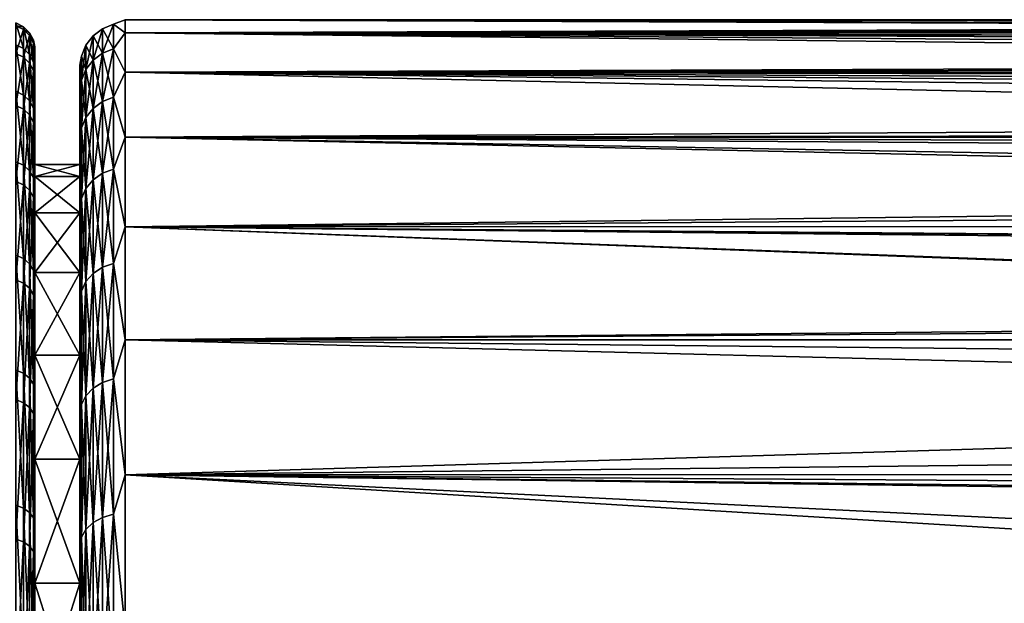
# Model space of a CAD drawing. Header units: metres. Extents: x -139 to 106, y -189 to 40.
# Tile 44 of 256: x -118.17 to -107.29, y 13.55 to 20. Entities that reach past the tile are written whole.
import ezdxf

# ---------------------------------------------------------------- set-up
doc = ezdxf.new("R2010")
doc.units = ezdxf.units.M
doc.layers.add('solid_153_ABGANG1_SW0003', color=7, linetype='CONTINUOUS')

msp = doc.modelspace()

# ---------------------------------------------------------------- linework, layer by layer
at = {"layer": 'solid_153_ABGANG1_SW0003'}
for points in [[(-118.123573, 19.680195, 72.83699), (-118.207222, 19.722202, 72.830109), (-118.207207, 19.965067, 75.161636)], [(-118.123558, 19.922543, 75.163551), (-118.207207, 19.965067, 75.161636), (-118.207191, 19.93326, 77.505554)], [(-118.123558, 19.922543, 75.163551), (-118.123573, 19.680195, 72.83699), (-118.207207, 19.965067, 75.161636)], [(-118.12355, 19.890802, 77.502487), (-118.207191, 19.93326, 77.505554), (-118.207184, 19.627216, 79.829636)], [(-118.12355, 19.890802, 77.502487), (-118.123558, 19.922543, 75.163551), (-118.207191, 19.93326, 77.505554)], [(-118.057175, 19.614738, 72.847725), (-118.123573, 19.680195, 72.83699), (-118.123558, 19.922543, 75.163551)], [(-118.057159, 19.856281, 75.166542), (-118.123558, 19.922543, 75.163551), (-118.12355, 19.890802, 77.502487)], [(-118.057159, 19.856281, 75.166542), (-118.057175, 19.614738, 72.847725), (-118.123558, 19.922543, 75.163551)], [(-117.249634, 19.630373, 79.524132), (-117.128876, 19.679504, 79.532791), (-117.128876, 19.949284, 77.224678)], [(-117.249634, 19.899479, 77.221779), (-117.128876, 19.949284, 77.224678), (-117.128876, 19.949284, 74.900856)], [(-117.249634, 19.899479, 77.221779), (-117.249634, 19.630373, 79.524132), (-117.128876, 19.949284, 77.224678)], [(-117.249634, 19.899479, 74.903755), (-117.128876, 19.949284, 74.900856), (-117.128876, 19.679504, 72.592735)], [(-117.249634, 19.899479, 74.903755), (-117.249634, 19.899479, 77.221779), (-117.128876, 19.949284, 74.900856)], [(-117.128876, 19.949284, 77.224678), (-116.999969, 19.854172, 78.473495), (-116.999969, 19.999994, 76.062767)], [(-117.128876, 19.949284, 74.900856), (-116.999969, 19.999994, 76.062767), (-116.999969, 19.854172, 73.652031)], [(-117.128876, 19.949284, 74.900856), (-117.128876, 19.949284, 77.224678), (-116.999969, 19.999994, 76.062767)], [(-117.128876, 19.949284, 77.224678), (-117.128876, 19.679504, 79.532791), (-116.999969, 19.854172, 78.473495)], [(-117.128876, 19.679504, 72.592735), (-117.128876, 19.949284, 74.900856), (-116.999969, 19.854172, 73.652031)], [(-116.999969, 19.854172, 78.473495), (-47.66711, 19.999994, 76.062981), (-62.083179, 19.999994, 76.062943)], [(-47.66711, 19.964281, 77.257454), (-47.66711, 19.999994, 76.062981), (-116.999969, 19.854172, 78.473495)], [(-116.999969, 19.854172, 78.473495), (-62.083179, 19.999994, 76.062943), (-76.500114, 19.999994, 76.063034)], [(-116.999969, 19.999994, 76.062767), (-76.500114, 19.999994, 76.063034), (-78.09391, 19.988132, 75.374069)], [(-116.999969, 19.999994, 76.062767), (-116.999969, 19.854172, 78.473495), (-76.500114, 19.999994, 76.063034)], [(-116.999969, 19.999994, 76.062767), (-78.09391, 19.988132, 75.374069), (-79.270912, 19.961172, 74.81723)], [(-116.999969, 19.999994, 76.062767), (-79.270912, 19.961172, 74.81723), (-79.493187, 19.95392, 74.706001)], [(-116.999969, 19.999994, 76.062767), (-79.493187, 19.95392, 74.706001), (-80.940079, 19.885185, 73.922867)], [(-116.999969, 19.999994, 76.062767), (-80.940079, 19.885185, 73.922867), (-81.287941, 19.861908, 73.716621)], [(-116.999969, 19.854172, 73.652031), (-116.999969, 19.999994, 76.062767), (-81.287941, 19.861908, 73.716621)], [(-47.66711, 19.856104, 78.457535), (-47.66711, 19.964281, 77.257454), (-116.999969, 19.854172, 78.473495)], [(-118.123535, 19.585411, 79.821609), (-118.12355, 19.890802, 77.502487), (-118.207184, 19.627216, 79.829636)], [(-118.057152, 19.824646, 77.497696), (-118.12355, 19.890802, 77.502487), (-118.123535, 19.585411, 79.821609)], [(-118.057152, 19.824646, 77.497696), (-118.057159, 19.856281, 75.166542), (-118.12355, 19.890802, 77.502487)], [(-118.057137, 19.520269, 79.809105), (-118.057152, 19.824646, 77.497696), (-118.123535, 19.585411, 79.821609)], [(-118.014526, 19.532238, 72.861244), (-118.057175, 19.614738, 72.847725), (-118.057159, 19.856281, 75.166542)], [(-118.014511, 19.772764, 75.170311), (-118.057159, 19.856281, 75.166542), (-118.057152, 19.824646, 77.497696)], [(-118.014511, 19.772764, 75.170311), (-118.014526, 19.532238, 72.861244), (-118.057159, 19.856281, 75.166542)], [(-118.014496, 19.741262, 77.491661), (-118.057152, 19.824646, 77.497696), (-118.057137, 19.520269, 79.809105)], [(-118.014496, 19.741262, 77.491661), (-118.014511, 19.772764, 75.170311), (-118.057152, 19.824646, 77.497696)], [(-117.432922, 19.45006, 79.49234), (-117.35334, 19.552111, 79.51033), (-117.35334, 19.820143, 77.217155)], [(-117.432922, 19.716694, 77.211136), (-117.35334, 19.820143, 77.217155), (-117.35334, 19.820143, 74.908371)], [(-117.432922, 19.716694, 77.211136), (-117.432922, 19.45006, 79.49234), (-117.35334, 19.820143, 77.217155)], [(-117.432922, 19.716694, 74.914398), (-117.35334, 19.820143, 74.908371), (-117.35334, 19.552111, 72.615204)], [(-117.432922, 19.716694, 74.914398), (-117.432922, 19.716694, 77.211136), (-117.35334, 19.820143, 74.908371)], [(-117.35334, 19.552111, 79.51033), (-117.249634, 19.630373, 79.524132), (-117.249634, 19.899479, 77.221779)], [(-117.35334, 19.820143, 77.217155), (-117.249634, 19.899479, 77.221779), (-117.249634, 19.899479, 74.903755)], [(-117.35334, 19.820143, 77.217155), (-117.35334, 19.552111, 79.51033), (-117.249634, 19.899479, 77.221779)], [(-117.35334, 19.820143, 74.908371), (-117.249634, 19.899479, 74.903755), (-117.249634, 19.630373, 72.601402)], [(-117.35334, 19.820143, 74.908371), (-117.35334, 19.820143, 77.217155), (-117.249634, 19.899479, 74.903755)], [(-117.35334, 19.552111, 72.615204), (-117.35334, 19.820143, 74.908371), (-117.249634, 19.630373, 72.601402)], [(-117.249634, 19.630373, 72.601402), (-117.249634, 19.899479, 74.903755), (-117.128876, 19.679504, 72.592735)], [(-117.128876, 19.679504, 79.532791), (-116.999969, 19.418831, 80.849075), (-116.999969, 19.854172, 78.473495)], [(-117.128876, 19.679504, 72.592735), (-116.999969, 19.854172, 73.652031), (-116.999969, 19.418831, 71.276451)], [(-116.999969, 19.854172, 73.652031), (-81.287941, 19.861908, 73.716621), (-82.304886, 19.773722, 73.06282)], [(-47.66711, 19.674835, 79.65451), (-47.66711, 19.856104, 78.457535), (-116.999969, 19.854172, 78.473495)], [(-116.999969, 19.854172, 73.652031), (-82.304886, 19.773722, 73.06282), (-82.88195, 19.70742, 72.654343)], [(-116.999969, 19.854172, 73.652031), (-82.88195, 19.70742, 72.654343), (-83.592972, 19.605242, 72.108742)], [(-116.999969, 19.854172, 73.652031), (-83.592972, 19.605242, 72.108742), (-84.254639, 19.485229, 71.554375)], [(-116.999969, 19.418831, 71.276451), (-116.999969, 19.854172, 73.652031), (-84.254639, 19.485229, 71.554375)], [(-47.66711, 19.674835, 79.65451), (-116.999969, 19.854172, 78.473495), (-116.999969, 19.418831, 80.849075)], [(-118.123596, 19.167093, 70.554817), (-118.207237, 19.208004, 70.54306), (-118.207222, 19.722202, 72.830109)], [(-118.123573, 19.680195, 72.83699), (-118.123596, 19.167093, 70.554817), (-118.207222, 19.722202, 72.830109)], [(-118.014488, 19.438166, 79.79335), (-118.014496, 19.741262, 77.491661), (-118.057137, 19.520269, 79.809105)], [(-118.014511, 19.772764, 75.170311), (-117.999969, 19.548664, 73.621017), (-118.014526, 19.532238, 72.861244)], [(-118.014511, 19.772764, 75.170311), (-117.999969, 19.700451, 75.990219), (-117.999969, 19.548664, 73.621017)], [(-118.014496, 19.741262, 77.491661), (-117.999969, 19.700451, 75.990219), (-118.014511, 19.772764, 75.170311)], [(-118.014496, 19.741262, 77.491661), (-117.999969, 19.566145, 78.360466), (-117.999969, 19.700451, 75.990219)], [(-118.014488, 19.438166, 79.79335), (-117.999969, 19.566145, 78.360466), (-118.014496, 19.741262, 77.491661)], [(-117.999969, 19.548664, 73.621017), (-117.999969, 19.700451, 75.990219), (-117.999969, 19.566145, 78.360466)], [(-117.482933, 19.33119, 79.471375), (-117.432922, 19.45006, 79.49234), (-117.432922, 19.716694, 77.211136)], [(-117.482933, 19.596193, 77.204117), (-117.432922, 19.716694, 77.211136), (-117.432922, 19.716694, 74.914398)], [(-117.482933, 19.596193, 77.204117), (-117.482933, 19.33119, 79.471375), (-117.432922, 19.716694, 77.211136)], [(-117.482933, 19.596193, 74.921417), (-117.432922, 19.716694, 74.914398), (-117.432922, 19.45006, 72.633194)], [(-117.482933, 19.596193, 74.921417), (-117.482933, 19.596193, 77.204117), (-117.432922, 19.716694, 74.914398)], [(-117.432922, 19.45006, 72.633194), (-117.432922, 19.716694, 74.914398), (-117.35334, 19.552111, 72.615204)], [(-118.123535, 19.585411, 79.821609), (-118.207184, 19.627216, 79.829636), (-118.207176, 19.051146, 82.101883)], [(-118.123528, 19.010569, 82.08902), (-118.123535, 19.585411, 79.821609), (-118.207176, 19.051146, 82.101883)], [(-118.057198, 19.103342, 70.573135), (-118.123596, 19.167093, 70.554817), (-118.123573, 19.680195, 72.83699)], [(-118.057175, 19.614738, 72.847725), (-118.057198, 19.103342, 70.573135), (-118.123573, 19.680195, 72.83699)], [(-118.057137, 19.520269, 79.809105), (-118.123535, 19.585411, 79.821609), (-118.123528, 19.010569, 82.08902)], [(-118.014542, 19.022993, 70.59623), (-118.057198, 19.103342, 70.573135), (-118.057175, 19.614738, 72.847725)], [(-118.014526, 19.532238, 72.861244), (-118.014542, 19.022993, 70.59623), (-118.057175, 19.614738, 72.847725)], [(-117.482933, 19.596193, 74.921417), (-117.499969, 19.398386, 74.074715), (-117.499969, 19.497049, 76.401527)], [(-117.482933, 19.33119, 72.65416), (-117.499969, 19.398386, 74.074715), (-117.482933, 19.596193, 74.921417)], [(-117.482933, 19.596193, 77.204117), (-117.499969, 19.497049, 76.401527), (-117.499969, 19.317617, 78.72348)], [(-117.482933, 19.596193, 74.921417), (-117.499969, 19.497049, 76.401527), (-117.482933, 19.596193, 77.204117)], [(-117.482933, 19.596193, 77.204117), (-117.499969, 19.317617, 78.72348), (-117.482933, 19.33119, 79.471375)], [(-117.482933, 19.33119, 72.65416), (-117.482933, 19.596193, 74.921417), (-117.432922, 19.45006, 72.633194)], [(-117.35334, 19.019669, 81.756882), (-117.249634, 19.0958, 81.779671), (-117.249634, 19.630373, 79.524132)], [(-117.35334, 19.552111, 79.51033), (-117.35334, 19.019669, 81.756882), (-117.249634, 19.630373, 79.524132)], [(-117.35334, 19.552111, 72.615204), (-117.249634, 19.630373, 72.601402), (-117.249634, 19.0958, 70.345856)], [(-117.249634, 19.0958, 81.779671), (-117.128876, 19.143593, 81.793983), (-117.128876, 19.679504, 79.532791)], [(-117.249634, 19.630373, 79.524132), (-117.249634, 19.0958, 81.779671), (-117.128876, 19.679504, 79.532791)], [(-117.249634, 19.630373, 72.601402), (-117.128876, 19.679504, 72.592735), (-117.128876, 19.143593, 70.331551)], [(-117.249634, 19.0958, 70.345856), (-117.249634, 19.630373, 72.601402), (-117.128876, 19.143593, 70.331551)], [(-117.128876, 19.679504, 79.532791), (-117.128876, 19.143593, 81.793983), (-116.999969, 19.418831, 80.849075)], [(-117.128876, 19.143593, 70.331551), (-117.128876, 19.679504, 72.592735), (-116.999969, 19.418831, 71.276451)], [(-47.66711, 19.42107, 80.839981), (-47.66711, 19.674835, 79.65451), (-116.999969, 19.418831, 80.849075)], [(-118.057129, 18.947338, 82.068977), (-118.057137, 19.520269, 79.809105), (-118.123528, 19.010569, 82.08902)], [(-118.014488, 19.438166, 79.79335), (-118.057137, 19.520269, 79.809105), (-118.057129, 18.947338, 82.068977)], [(-118.014526, 19.532238, 72.861244), (-117.999969, 19.112984, 71.287247), (-118.014542, 19.022993, 70.59623)], [(-118.014526, 19.532238, 72.861244), (-117.999969, 19.548664, 73.621017), (-117.999969, 19.112984, 71.287247)], [(-118.014488, 19.438166, 79.79335), (-117.999969, 19.147697, 80.697372), (-117.999969, 19.566145, 78.360466)], [(-117.999969, 19.548664, 73.621017), (-117.999969, 19.566145, 78.360466), (-117.999969, 19.147697, 80.697372)], [(-117.999969, 19.112984, 71.287247), (-117.999969, 19.548664, 73.621017), (-117.999969, 19.147697, 80.697372)], [(-117.499969, 19.317617, 78.72348), (-117.499969, 19.497049, 76.401527), (-117.499969, 19.398386, 74.074715)], [(-117.432922, 18.920397, 81.727158), (-117.35334, 19.019669, 81.756882), (-117.35334, 19.552111, 79.51033)], [(-117.432922, 19.45006, 79.49234), (-117.432922, 18.920397, 81.727158), (-117.35334, 19.552111, 79.51033)], [(-117.432922, 19.45006, 72.633194), (-117.35334, 19.552111, 72.615204), (-117.35334, 19.019669, 70.368652)], [(-117.35334, 19.019669, 70.368652), (-117.35334, 19.552111, 72.615204), (-117.249634, 19.0958, 70.345856)], [(-116.999969, 19.418831, 71.276451), (-84.254639, 19.485229, 71.554375), (-84.801949, 19.363527, 71.057411)], [(-118.014481, 18.867645, 82.043716), (-118.014488, 19.438166, 79.79335), (-118.057129, 18.947338, 82.068977)], [(-118.014481, 18.867645, 82.043716), (-117.999969, 19.147697, 80.697372), (-118.014488, 19.438166, 79.79335)], [(-117.499969, 19.317617, 78.72348), (-117.499969, 19.398386, 74.074715), (-117.499969, 19.023012, 71.776184)], [(-117.482933, 19.33119, 72.65416), (-117.499969, 19.023012, 71.776184), (-117.499969, 19.398386, 74.074715)], [(-117.482933, 18.804764, 81.692543), (-117.432922, 18.920397, 81.727158), (-117.432922, 19.45006, 79.49234)], [(-117.482933, 19.33119, 79.471375), (-117.482933, 18.804764, 81.692543), (-117.432922, 19.45006, 79.49234)], [(-117.482933, 19.33119, 72.65416), (-117.432922, 19.45006, 72.633194), (-117.432922, 18.920397, 70.398369)], [(-117.432922, 18.920397, 70.398369), (-117.432922, 19.45006, 72.633194), (-117.35334, 19.019669, 70.368652)], [(-117.128876, 19.143593, 81.793983), (-116.999969, 18.700319, 83.154861), (-116.999969, 19.418831, 80.849075)], [(-117.128876, 19.143593, 70.331551), (-116.999969, 19.418831, 71.276451), (-116.999969, 18.700319, 68.970673)], [(-47.66711, 19.096302, 82.006752), (-47.66711, 19.42107, 80.839981), (-116.999969, 19.418831, 80.849075)], [(-116.999969, 19.418831, 71.276451), (-84.801949, 19.363527, 71.057411), (-85.493858, 19.17415, 70.374908)], [(-116.999969, 19.418831, 71.276451), (-85.493858, 19.17415, 70.374908), (-85.92231, 19.033472, 69.920563)], [(-116.999969, 19.418831, 71.276451), (-85.92231, 19.033472, 69.920563), (-86.663452, 18.739361, 69.074478)], [(-116.999969, 18.700319, 68.970673), (-116.999969, 19.418831, 71.276451), (-86.663452, 18.739361, 69.074478)], [(-47.66711, 19.096302, 82.006752), (-116.999969, 19.418831, 80.849075), (-116.999969, 18.700319, 83.154861)], [(-117.482933, 18.804764, 70.432991), (-117.499969, 19.023012, 71.776184), (-117.482933, 19.33119, 72.65416)], [(-117.482933, 19.33119, 79.471375), (-117.499969, 19.317617, 78.72348), (-117.499969, 18.862631, 81.007553)], [(-117.482933, 19.33119, 79.471375), (-117.499969, 18.862631, 81.007553), (-117.482933, 18.804764, 81.692543)], [(-117.499969, 18.862631, 81.007553), (-117.499969, 19.317617, 78.72348), (-117.499969, 19.023012, 71.776184)], [(-117.482933, 18.804764, 70.432991), (-117.482933, 19.33119, 72.65416), (-117.432922, 18.920397, 70.398369)], [(-118.123619, 18.390295, 68.348419), (-118.20726, 18.429548, 68.331955), (-118.207237, 19.208004, 70.54306)], [(-118.123596, 19.167093, 70.554817), (-118.123619, 18.390295, 68.348419), (-118.207237, 19.208004, 70.54306)], [(-118.05722, 18.329128, 68.374077), (-118.123619, 18.390295, 68.348419), (-118.123596, 19.167093, 70.554817)], [(-118.057198, 19.103342, 70.573135), (-118.05722, 18.329128, 68.374077), (-118.123596, 19.167093, 70.554817)], [(-118.123528, 19.010569, 82.08902), (-118.207176, 19.051146, 82.101883), (-118.207176, 18.212976, 84.291054)], [(-118.014565, 18.252035, 68.406418), (-118.05722, 18.329128, 68.374077), (-118.057198, 19.103342, 70.573135)], [(-118.014542, 19.022993, 70.59623), (-118.014565, 18.252035, 68.406418), (-118.057198, 19.103342, 70.573135)], [(-118.014542, 19.022993, 70.59623), (-117.999969, 19.112984, 71.287247), (-117.999969, 18.399725, 69.022804)], [(-118.014481, 18.867645, 82.043716), (-117.999969, 18.451168, 82.967003), (-117.999969, 19.147697, 80.697372)], [(-117.999969, 19.112984, 71.287247), (-117.999969, 19.147697, 80.697372), (-117.999969, 18.451168, 82.967003)], [(-117.999969, 19.112984, 71.287247), (-117.999969, 18.451168, 82.967003), (-117.999969, 18.4, 76.062767)], [(-117.999969, 18.399725, 69.022804), (-117.999969, 19.112984, 71.287247), (-117.999969, 18.4, 76.062767)], [(-117.35334, 18.230017, 83.92643), (-117.249634, 18.302988, 83.957901), (-117.249634, 19.0958, 81.779671)], [(-117.35334, 19.019669, 81.756882), (-117.35334, 18.230017, 83.92643), (-117.249634, 19.0958, 81.779671)], [(-117.35334, 19.019669, 70.368652), (-117.249634, 19.0958, 70.345856), (-117.249634, 18.302988, 68.167625)], [(-117.249634, 18.302988, 83.957901), (-117.128876, 18.348797, 83.977661), (-117.128876, 19.143593, 81.793983)], [(-117.249634, 19.0958, 81.779671), (-117.249634, 18.302988, 83.957901), (-117.128876, 19.143593, 81.793983)], [(-117.249634, 19.0958, 70.345856), (-117.128876, 19.143593, 70.331551), (-117.128876, 18.348797, 68.147865)], [(-117.249634, 18.302988, 68.167625), (-117.249634, 19.0958, 70.345856), (-117.128876, 18.348797, 68.147865)], [(-117.128876, 19.143593, 81.793983), (-117.128876, 18.348797, 83.977661), (-116.999969, 18.700319, 83.154861)], [(-117.128876, 18.348797, 68.147865), (-117.128876, 19.143593, 70.331551), (-116.999969, 18.700319, 68.970673)], [(-47.66711, 18.702213, 83.149872), (-47.66711, 19.096302, 82.006752), (-116.999969, 18.700319, 83.154861)], [(-118.123528, 18.174185, 84.273529), (-118.123528, 19.010569, 82.08902), (-118.207176, 18.212976, 84.291054)], [(-118.057129, 18.947338, 82.068977), (-118.123528, 19.010569, 82.08902), (-118.123528, 18.174185, 84.273529)], [(-118.057129, 18.113737, 84.246223), (-118.057129, 18.947338, 82.068977), (-118.123528, 18.174185, 84.273529)], [(-118.014481, 18.867645, 82.043716), (-118.057129, 18.947338, 82.068977), (-118.057129, 18.113737, 84.246223)], [(-118.014542, 19.022993, 70.59623), (-117.999969, 18.399725, 69.022804), (-118.014565, 18.252035, 68.406418)], [(-117.499969, 18.862631, 81.007553), (-117.499969, 19.023012, 71.776184), (-117.499969, 18.376249, 69.538719)], [(-117.482933, 18.804764, 70.432991), (-117.499969, 18.376249, 69.538719), (-117.499969, 19.023012, 71.776184)], [(-117.432922, 18.134867, 83.885384), (-117.35334, 18.230017, 83.92643), (-117.35334, 19.019669, 81.756882)], [(-117.432922, 18.920397, 81.727158), (-117.432922, 18.134867, 83.885384), (-117.35334, 19.019669, 81.756882)], [(-117.432922, 18.920397, 70.398369), (-117.35334, 19.019669, 70.368652), (-117.35334, 18.230017, 68.199104)], [(-117.35334, 18.230017, 68.199104), (-117.35334, 19.019669, 70.368652), (-117.249634, 18.302988, 68.167625)], [(-118.014473, 18.037548, 84.2118), (-118.014481, 18.867645, 82.043716), (-118.057129, 18.113737, 84.246223)], [(-118.014473, 18.037548, 84.2118), (-117.999969, 18.451168, 82.967003), (-118.014481, 18.867645, 82.043716)], [(-117.499969, 18.4, 76.062828), (-117.499969, 18.862631, 81.007553), (-117.499969, 18.376249, 69.538719)], [(-117.499969, 18.265842, 78.280655), (-117.499969, 18.138569, 83.221123), (-117.499969, 18.862631, 81.007553)], [(-117.482933, 18.804764, 81.692543), (-117.499969, 18.862631, 81.007553), (-117.499969, 18.138569, 83.221123)], [(-117.499969, 18.4, 76.062828), (-117.499969, 18.265842, 78.280655), (-117.499969, 18.862631, 81.007553)], [(-117.482933, 18.024035, 83.837578), (-117.432922, 18.134867, 83.885384), (-117.432922, 18.920397, 81.727158)], [(-117.482933, 18.804764, 81.692543), (-117.482933, 18.024035, 83.837578), (-117.432922, 18.920397, 81.727158)], [(-117.482933, 18.804764, 70.432991), (-117.432922, 18.920397, 70.398369), (-117.432922, 18.134867, 68.24015)], [(-117.432922, 18.134867, 68.24015), (-117.432922, 18.920397, 70.398369), (-117.35334, 18.230017, 68.199104)], [(-117.482933, 18.024035, 68.287956), (-117.499969, 18.376249, 69.538719), (-117.482933, 18.804764, 70.432991)], [(-117.482933, 18.804764, 81.692543), (-117.499969, 18.138569, 83.221123), (-117.482933, 18.024035, 83.837578)], [(-117.482933, 18.024035, 68.287956), (-117.482933, 18.804764, 70.432991), (-117.432922, 18.134867, 68.24015)], [(-116.999969, 18.700319, 68.970673), (-86.663452, 18.739361, 69.074478), (-86.959366, 18.601179, 68.714577)], [(-117.128876, 18.348797, 83.977661), (-116.999969, 17.709116, 85.357224), (-116.999969, 18.700319, 83.154861)], [(-117.128876, 18.348797, 68.147865), (-116.999969, 18.700319, 68.970673), (-116.999969, 17.709116, 66.768303)], [(-47.66711, 18.240492, 84.265465), (-47.66711, 18.702213, 83.149872), (-116.999969, 18.700319, 83.154861)], [(-116.999969, 18.700319, 68.970673), (-86.959366, 18.601179, 68.714577), (-87.734787, 18.170904, 67.707047)], [(-116.999969, 18.700319, 68.970673), (-87.734787, 18.170904, 67.707047), (-87.896988, 18.066349, 67.48333)], [(-116.999969, 17.709116, 66.768303), (-116.999969, 18.700319, 68.970673), (-87.896988, 18.066349, 67.48333)], [(-47.66711, 18.240492, 84.265465), (-116.999969, 18.700319, 83.154861), (-116.999969, 17.709116, 85.357224)], [(-118.123642, 17.360489, 66.248154), (-118.207283, 17.397545, 66.227203), (-118.20726, 18.429548, 68.331955)], [(-118.123619, 18.390295, 68.348419), (-118.123642, 17.360489, 66.248154), (-118.20726, 18.429548, 68.331955)], [(-118.057243, 17.302748, 66.2808), (-118.123642, 17.360489, 66.248154), (-118.123619, 18.390295, 68.348419)], [(-118.05722, 18.329128, 68.374077), (-118.057243, 17.302748, 66.2808), (-118.123619, 18.390295, 68.348419)], [(-118.014565, 18.252035, 68.406418), (-117.999969, 18.399725, 69.022804), (-117.999969, 17.419262, 66.860634)], [(-118.014473, 18.037548, 84.2118), (-117.999969, 17.486681, 85.13636), (-117.999969, 18.451168, 82.967003)], [(-117.999969, 18.451168, 82.967003), (-117.999969, 18.265842, 78.28064), (-117.999969, 18.4, 76.062767)], [(-117.999969, 18.451168, 82.967003), (-117.999969, 17.486681, 85.13636), (-117.999969, 18.265842, 78.28064)], [(-117.999969, 18.265842, 78.28064), (-117.499969, 18.265842, 78.280655), (-117.499969, 18.4, 76.062828)], [(-117.999969, 18.4, 76.062767), (-117.499969, 18.4, 76.062828), (-117.499969, 18.265854, 73.844971)], [(-117.999969, 18.4, 76.062767), (-117.999969, 18.265842, 78.28064), (-117.499969, 18.4, 76.062828)], [(-117.999969, 18.265842, 73.844894), (-117.999969, 18.4, 76.062767), (-117.499969, 18.265854, 73.844971)], [(-117.999969, 18.399725, 69.022804), (-117.999969, 18.4, 76.062767), (-117.999969, 18.265842, 73.844894)], [(-117.999969, 18.399725, 69.022804), (-117.999969, 18.265842, 73.844894), (-117.999969, 17.86533, 71.659355)], [(-117.999969, 17.419262, 66.860634), (-117.999969, 18.399725, 69.022804), (-117.999969, 17.86533, 71.659355)], [(-117.499969, 18.265854, 73.844971), (-117.499969, 18.4, 76.062828), (-117.499969, 18.376249, 69.538719)], [(-118.014587, 17.229971, 66.321945), (-118.057243, 17.302748, 66.2808), (-118.05722, 18.329128, 68.374077)], [(-118.014565, 18.252035, 68.406418), (-118.014587, 17.229971, 66.321945), (-118.05722, 18.329128, 68.374077)], [(-117.499969, 18.265854, 73.844971), (-117.499969, 18.376249, 69.538719), (-117.499969, 17.467333, 67.394318)], [(-117.482933, 18.024035, 68.287956), (-117.499969, 17.467333, 67.394318), (-117.499969, 18.376249, 69.538719)], [(-117.35334, 17.193836, 85.989632), (-117.249634, 17.262661, 86.029366), (-117.249634, 18.302988, 83.957901)], [(-117.35334, 18.230017, 83.92643), (-117.35334, 17.193836, 85.989632), (-117.249634, 18.302988, 83.957901)], [(-117.35334, 18.230017, 68.199104), (-117.249634, 18.302988, 68.167625), (-117.249634, 17.262661, 66.096161)], [(-117.249634, 17.262661, 86.029366), (-117.128876, 17.305866, 86.054314), (-117.128876, 18.348797, 83.977661)], [(-117.249634, 18.302988, 83.957901), (-117.249634, 17.262661, 86.029366), (-117.128876, 18.348797, 83.977661)], [(-117.249634, 18.302988, 68.167625), (-117.128876, 18.348797, 68.147865), (-117.128876, 17.305866, 66.07122)], [(-117.249634, 17.262661, 66.096161), (-117.249634, 18.302988, 68.167625), (-117.128876, 17.305866, 66.07122)], [(-117.128876, 18.348797, 83.977661), (-117.128876, 17.305866, 86.054314), (-116.999969, 17.709116, 85.357224)], [(-117.128876, 17.305866, 66.07122), (-117.128876, 18.348797, 68.147865), (-116.999969, 17.709116, 66.768303)], [(-118.123528, 18.174185, 84.273529), (-118.207176, 18.212976, 84.291054), (-118.207176, 17.124239, 86.36702)], [(-118.123528, 17.087765, 86.345078), (-118.123528, 18.174185, 84.273529), (-118.207176, 17.124239, 86.36702)], [(-118.057129, 18.113737, 84.246223), (-118.123528, 18.174185, 84.273529), (-118.123528, 17.087765, 86.345078)], [(-118.014565, 18.252035, 68.406418), (-117.999969, 17.419262, 66.860634), (-118.014587, 17.229971, 66.321945)], [(-117.999969, 18.265842, 73.844894), (-117.499969, 18.265854, 73.844971), (-117.499969, 17.865353, 71.659454)], [(-117.999969, 17.86533, 80.466171), (-117.499969, 17.865328, 80.466179), (-117.499969, 18.265842, 78.280655)], [(-117.999969, 18.265842, 78.28064), (-117.999969, 17.86533, 80.466171), (-117.499969, 18.265842, 78.280655)], [(-117.999969, 17.86533, 71.659355), (-117.999969, 18.265842, 73.844894), (-117.499969, 17.865353, 71.659454)], [(-117.999969, 17.486681, 85.13636), (-117.999969, 17.86533, 80.466171), (-117.999969, 18.265842, 78.28064)], [(-117.499969, 17.865353, 71.659454), (-117.499969, 18.265854, 73.844971), (-117.499969, 17.467333, 67.394318)], [(-117.499969, 18.265842, 78.280655), (-117.499969, 17.865328, 80.466179), (-117.499969, 18.138569, 83.221123)], [(-117.432922, 17.104095, 85.93782), (-117.35334, 17.193836, 85.989632), (-117.35334, 18.230017, 83.92643)], [(-117.432922, 18.134867, 83.885384), (-117.432922, 17.104095, 85.93782), (-117.35334, 18.230017, 83.92643)], [(-117.432922, 18.134867, 68.24015), (-117.35334, 18.230017, 68.199104), (-117.35334, 17.193836, 66.135902)], [(-117.35334, 17.193836, 66.135902), (-117.35334, 18.230017, 68.199104), (-117.249634, 17.262661, 66.096161)], [(-47.66711, 17.71257, 85.350639), (-47.66711, 18.240492, 84.265465), (-116.999969, 17.709116, 85.357224)], [(-118.057129, 17.03093, 86.310875), (-118.057129, 18.113737, 84.246223), (-118.123528, 17.087765, 86.345078)], [(-118.014473, 18.037548, 84.2118), (-118.057129, 18.113737, 84.246223), (-118.057129, 17.03093, 86.310875)], [(-117.499969, 17.204325, 82.587425), (-117.499969, 17.155764, 85.332581), (-117.499969, 18.138569, 83.221123)], [(-117.482933, 18.024035, 83.837578), (-117.499969, 18.138569, 83.221123), (-117.499969, 17.155764, 85.332581)], [(-117.499969, 17.865328, 80.466179), (-117.499969, 17.204325, 82.587425), (-117.499969, 18.138569, 83.221123)], [(-117.482933, 16.999563, 85.877472), (-117.432922, 17.104095, 85.93782), (-117.432922, 18.134867, 83.885384)], [(-117.482933, 18.024035, 83.837578), (-117.482933, 16.999563, 85.877472), (-117.432922, 18.134867, 83.885384)], [(-117.482933, 18.024035, 68.287956), (-117.432922, 18.134867, 68.24015), (-117.432922, 17.104095, 66.187714)], [(-117.432922, 17.104095, 66.187714), (-117.432922, 18.134867, 68.24015), (-117.35334, 17.193836, 66.135902)], [(-116.999969, 17.709116, 66.768303), (-87.896988, 18.066349, 67.48333), (-88.666748, 17.483719, 66.350952)], [(-118.014473, 16.959297, 86.267769), (-118.014473, 18.037548, 84.2118), (-118.057129, 17.03093, 86.310875)], [(-118.014473, 16.959297, 86.267769), (-117.999969, 17.486681, 85.13636), (-118.014473, 18.037548, 84.2118)], [(-117.482933, 16.999563, 66.248062), (-117.499969, 17.467333, 67.394318), (-117.482933, 18.024035, 68.287956)], [(-117.482933, 18.024035, 83.837578), (-117.499969, 17.155764, 85.332581), (-117.482933, 16.999563, 85.877472)], [(-117.482933, 16.999563, 66.248062), (-117.482933, 18.024035, 68.287956), (-117.432922, 17.104095, 66.187714)], [(-117.999969, 17.86533, 71.659355), (-117.499969, 17.865353, 71.659454), (-117.499969, 17.204357, 69.538193)], [(-117.999969, 17.86533, 80.466171), (-117.999969, 17.204298, 82.587494), (-117.499969, 17.865328, 80.466179)], [(-117.999969, 17.204298, 69.538033), (-117.999969, 17.86533, 71.659355), (-117.499969, 17.204357, 69.538193)], [(-117.999969, 17.486681, 85.13636), (-117.999969, 17.204298, 82.587494), (-117.999969, 17.86533, 80.466171)], [(-117.999969, 17.419262, 66.860634), (-117.999969, 17.86533, 71.659355), (-117.999969, 17.204298, 69.538033)], [(-117.999969, 17.204298, 82.587494), (-117.499969, 17.204325, 82.587425), (-117.499969, 17.865328, 80.466179)], [(-117.499969, 17.204357, 69.538193), (-117.499969, 17.865353, 71.659454), (-117.499969, 17.467333, 67.394318)], [(-117.128876, 17.305866, 86.054314), (-116.999969, 16.459673, 87.424057), (-116.999969, 17.709116, 85.357224)], [(-117.128876, 17.305866, 66.07122), (-116.999969, 17.709116, 66.768303), (-116.999969, 16.459673, 64.701477)], [(-47.66711, 17.119562, 86.403), (-47.66711, 17.71257, 85.350639), (-116.999969, 17.709116, 85.357224)], [(-116.999969, 17.709116, 66.768303), (-88.666748, 17.483719, 66.350952), (-88.736656, 17.422569, 66.241676)], [(-116.999969, 17.709116, 66.768303), (-88.736656, 17.422569, 66.241676), (-89.45826, 16.687263, 65.038475)], [(-116.999969, 17.709116, 66.768303), (-89.45826, 16.687263, 65.038475), (-89.47905, 16.66279, 65.001518)], [(-116.999969, 16.459673, 64.701477), (-116.999969, 17.709116, 66.768303), (-89.47905, 16.66279, 65.001518)], [(-47.66711, 17.119562, 86.403), (-116.999969, 17.709116, 85.357224), (-116.999969, 16.459673, 87.424057)], [(-118.014587, 17.229971, 66.321945), (-117.999969, 17.419262, 66.860634), (-117.999969, 16.185844, 64.832123)], [(-118.014473, 16.959297, 86.267769), (-117.999969, 16.268261, 87.17392), (-117.999969, 17.486681, 85.13636)], [(-117.999969, 17.486681, 85.13636), (-117.999969, 16.268261, 87.17392), (-117.999969, 17.204298, 82.587494)], [(-117.999969, 17.419262, 66.860634), (-117.999969, 17.204298, 69.538033), (-117.999969, 16.292391, 67.511856)], [(-117.999969, 16.185844, 64.832123), (-117.999969, 17.419262, 66.860634), (-117.999969, 16.292391, 67.511856)], [(-117.499969, 17.204357, 69.538193), (-117.499969, 17.467333, 67.394318), (-117.499969, 16.309153, 65.373459)], [(-117.482933, 16.999563, 66.248062), (-117.499969, 16.309153, 65.373459), (-117.499969, 17.467333, 67.394318)], [(-118.123665, 16.091843, 64.282921), (-118.207314, 16.12619, 64.257774), (-118.207283, 17.397545, 66.227203)], [(-118.123642, 17.360489, 66.248154), (-118.123665, 16.091843, 64.282921), (-118.207283, 17.397545, 66.227203)], [(-118.057266, 16.038321, 64.322098), (-118.123665, 16.091843, 64.282921), (-118.123642, 17.360489, 66.248154)], [(-118.057243, 17.302748, 66.2808), (-118.057266, 16.038321, 64.322098), (-118.123642, 17.360489, 66.248154)], [(-118.01461, 15.970862, 64.371483), (-118.057266, 16.038321, 64.322098), (-118.057243, 17.302748, 66.2808)], [(-118.014587, 17.229971, 66.321945), (-118.01461, 15.970862, 64.371483), (-118.057243, 17.302748, 66.2808)], [(-117.249634, 15.988885, 87.966049), (-117.128876, 16.028902, 87.995842), (-117.128876, 17.305866, 86.054314)], [(-117.249634, 17.262661, 86.029366), (-117.249634, 15.988885, 87.966049), (-117.128876, 17.305866, 86.054314)], [(-117.249634, 17.262661, 66.096161), (-117.128876, 17.305866, 66.07122), (-117.128876, 16.028902, 64.129692)], [(-117.128876, 17.305866, 86.054314), (-117.128876, 16.028902, 87.995842), (-116.999969, 16.459673, 87.424057)], [(-117.128876, 16.028902, 64.129692), (-117.128876, 17.305866, 66.07122), (-116.999969, 16.459673, 64.701477)], [(-118.014587, 17.229971, 66.321945), (-117.999969, 16.185844, 64.832123), (-118.01461, 15.970862, 64.371483)], [(-117.999969, 17.204298, 69.538033), (-117.499969, 17.204357, 69.538193), (-117.499969, 16.292423, 67.511925)], [(-117.999969, 16.292391, 84.61367), (-117.499969, 16.292383, 84.613686), (-117.499969, 17.204325, 82.587425)], [(-117.999969, 17.204298, 82.587494), (-117.999969, 16.292391, 84.61367), (-117.499969, 17.204325, 82.587425)], [(-117.999969, 16.292391, 67.511856), (-117.999969, 17.204298, 69.538033), (-117.499969, 16.292423, 67.511925)], [(-117.999969, 16.268261, 87.17392), (-117.999969, 16.292391, 84.61367), (-117.999969, 17.204298, 82.587494)], [(-117.499969, 16.292423, 67.511925), (-117.499969, 17.204357, 69.538193), (-117.499969, 16.309153, 65.373459)], [(-117.499969, 17.204325, 82.587425), (-117.499969, 16.292383, 84.613686), (-117.499969, 17.155764, 85.332581)], [(-117.432922, 15.842019, 87.856712), (-117.35334, 15.925139, 87.918594), (-117.35334, 17.193836, 85.989632)], [(-117.432922, 17.104095, 85.93782), (-117.432922, 15.842019, 87.856712), (-117.35334, 17.193836, 85.989632)], [(-117.432922, 17.104095, 66.187714), (-117.35334, 17.193836, 66.135902), (-117.35334, 15.925139, 64.20694)], [(-117.35334, 15.925139, 87.918594), (-117.249634, 15.988885, 87.966049), (-117.249634, 17.262661, 86.029366)], [(-117.35334, 17.193836, 85.989632), (-117.35334, 15.925139, 87.918594), (-117.249634, 17.262661, 86.029366)], [(-117.35334, 17.193836, 66.135902), (-117.249634, 17.262661, 66.096161), (-117.249634, 15.988885, 64.159485)], [(-117.35334, 15.925139, 64.20694), (-117.35334, 17.193836, 66.135902), (-117.249634, 15.988885, 64.159485)], [(-117.249634, 15.988885, 64.159485), (-117.249634, 17.262661, 66.096161), (-117.128876, 16.028902, 64.129692)], [(-118.123528, 17.087765, 86.345078), (-118.207176, 17.124239, 86.36702), (-118.207176, 15.799911, 88.301224)], [(-118.123535, 15.766257, 88.275162), (-118.123528, 17.087765, 86.345078), (-118.207176, 15.799911, 88.301224)], [(-118.057129, 17.03093, 86.310875), (-118.123528, 17.087765, 86.345078), (-118.123535, 15.766257, 88.275162)], [(-117.499969, 16.292383, 84.613686), (-117.499969, 15.92817, 87.311905), (-117.499969, 17.155764, 85.332581)], [(-117.482933, 16.999563, 85.877472), (-117.499969, 17.155764, 85.332581), (-117.499969, 15.92817, 87.311905)], [(-117.482933, 15.7452, 87.78463), (-117.432922, 15.842019, 87.856712), (-117.432922, 17.104095, 85.93782)], [(-117.482933, 16.999563, 85.877472), (-117.482933, 15.7452, 87.78463), (-117.432922, 17.104095, 85.93782)], [(-117.482933, 16.999563, 66.248062), (-117.432922, 17.104095, 66.187714), (-117.432922, 15.842019, 64.268822)], [(-117.432922, 15.842019, 64.268822), (-117.432922, 17.104095, 66.187714), (-117.35334, 15.925139, 64.20694)], [(-47.66711, 16.462479, 87.419991), (-47.66711, 17.119562, 86.403), (-116.999969, 16.459673, 87.424057)], [(-118.057137, 15.713819, 88.234543), (-118.057129, 17.03093, 86.310875), (-118.123535, 15.766257, 88.275162)], [(-118.014473, 16.959297, 86.267769), (-118.057129, 17.03093, 86.310875), (-118.057137, 15.713819, 88.234543)], [(-117.482933, 15.7452, 64.340897), (-117.499969, 16.309153, 65.373459), (-117.482933, 16.999563, 66.248062)], [(-117.482933, 16.999563, 85.877472), (-117.499969, 15.92817, 87.311905), (-117.482933, 15.7452, 87.78463)], [(-117.482933, 15.7452, 64.340897), (-117.482933, 16.999563, 66.248062), (-117.432922, 15.842019, 64.268822)], [(-118.014481, 15.647725, 88.183342), (-118.014473, 16.959297, 86.267769), (-118.057137, 15.713819, 88.234543)], [(-118.014481, 15.647725, 88.183342), (-117.999969, 16.268261, 87.17392), (-118.014473, 16.959297, 86.267769)], [(-116.999969, 16.459673, 64.701477), (-89.47905, 16.66279, 65.001518), (-90.120529, 15.784488, 63.780678)], [(-117.128876, 16.028902, 87.995842), (-116.999969, 14.970211, 89.325218), (-116.999969, 16.459673, 87.424057)], [(-117.128876, 16.028902, 64.129692), (-116.999969, 16.459673, 64.701477), (-116.999969, 14.970211, 62.800316)], [(-47.66711, 15.744831, 88.395653), (-47.66711, 16.462479, 87.419991), (-116.999969, 16.459673, 87.424057)], [(-116.999969, 14.970211, 62.800316), (-116.999969, 16.459673, 64.701477), (-90.120529, 15.784488, 63.780678)], [(-47.66711, 15.744831, 88.395653), (-116.999969, 16.459673, 87.424057), (-116.999969, 14.970211, 89.325218)], [(-118.014481, 15.647725, 88.183342), (-117.999969, 14.813596, 89.05011), (-117.999969, 16.268261, 87.17392)], [(-117.999969, 16.292391, 67.511856), (-117.499969, 16.292423, 67.511925), (-117.499969, 15.142953, 65.610451)], [(-117.999969, 16.292391, 84.61367), (-117.999969, 15.142903, 86.51516), (-117.499969, 16.292383, 84.613686)], [(-117.999969, 15.142903, 65.610374), (-117.999969, 16.292391, 67.511856), (-117.499969, 15.142953, 65.610451)], [(-117.999969, 16.268261, 87.17392), (-117.999969, 15.142903, 86.51516), (-117.999969, 16.292391, 84.61367)], [(-117.999969, 16.185844, 64.832123), (-117.999969, 16.292391, 67.511856), (-117.999969, 15.142903, 65.610374)], [(-117.999969, 15.142903, 86.51516), (-117.499969, 15.142904, 86.515152), (-117.499969, 16.292383, 84.613686)], [(-117.999969, 16.268261, 87.17392), (-117.999969, 14.813596, 89.05011), (-117.999969, 15.142903, 86.51516)], [(-117.499969, 16.292423, 67.511925), (-117.499969, 16.309153, 65.373459), (-117.499969, 14.9182, 63.505016)], [(-117.482933, 15.7452, 64.340897), (-117.499969, 14.9182, 63.505016), (-117.499969, 16.309153, 65.373459)], [(-117.499969, 15.142953, 65.610451), (-117.499969, 16.292423, 67.511925), (-117.499969, 14.9182, 63.505016)], [(-117.499969, 16.292383, 84.613686), (-117.499969, 15.142904, 86.515152), (-117.499969, 15.92817, 87.311905)], [(-118.123695, 14.60181, 62.479755), (-118.207336, 14.632977, 62.45076), (-118.207314, 16.12619, 64.257774)], [(-118.123665, 16.091843, 64.282921), (-118.123695, 14.60181, 62.479755), (-118.207314, 16.12619, 64.257774)], [(-118.01461, 15.970862, 64.371483), (-117.999969, 16.185844, 64.832123), (-117.999969, 14.717371, 62.966702)], [(-117.999969, 14.717371, 62.966702), (-117.999969, 16.185844, 64.832123), (-117.999969, 15.142903, 65.610374)], [(-118.057297, 14.553244, 62.524933), (-118.123695, 14.60181, 62.479755), (-118.123665, 16.091843, 64.282921)], [(-118.057266, 16.038321, 64.322098), (-118.057297, 14.553244, 62.524933), (-118.123665, 16.091843, 64.282921)], [(-118.014641, 14.492032, 62.581871), (-118.057297, 14.553244, 62.524933), (-118.057266, 16.038321, 64.322098)], [(-118.01461, 15.970862, 64.371483), (-118.014641, 14.492032, 62.581871), (-118.057266, 16.038321, 64.322098)], [(-117.249634, 14.498887, 89.74176), (-117.128876, 14.535174, 89.775993), (-117.128876, 16.028902, 87.995842)], [(-117.249634, 15.988885, 87.966049), (-117.249634, 14.498887, 89.74176), (-117.128876, 16.028902, 87.995842)], [(-117.249634, 15.988885, 64.159485), (-117.128876, 16.028902, 64.129692), (-117.128876, 14.535174, 62.349537)], [(-117.128876, 16.028902, 87.995842), (-117.128876, 14.535174, 89.775993), (-116.999969, 14.970211, 89.325218)], [(-117.128876, 14.535174, 62.349537), (-117.128876, 16.028902, 64.129692), (-116.999969, 14.970211, 62.800316)], [(-118.01461, 15.970862, 64.371483), (-117.999969, 14.717371, 62.966702), (-118.014641, 14.492032, 62.581871)], [(-117.499969, 15.142904, 86.515152), (-117.499969, 14.473208, 89.130898), (-117.499969, 15.92817, 87.311905)], [(-117.482933, 15.7452, 87.78463), (-117.499969, 15.92817, 87.311905), (-117.499969, 14.473208, 89.130898)], [(-117.432922, 14.365707, 89.616112), (-117.35334, 14.441082, 89.687225), (-117.35334, 15.925139, 87.918594)], [(-117.432922, 15.842019, 87.856712), (-117.432922, 14.365707, 89.616112), (-117.35334, 15.925139, 87.918594)], [(-117.432922, 15.842019, 64.268822), (-117.35334, 15.925139, 64.20694), (-117.35334, 14.441082, 62.438309)], [(-117.35334, 14.441082, 89.687225), (-117.249634, 14.498887, 89.74176), (-117.249634, 15.988885, 87.966049)], [(-117.35334, 15.925139, 87.918594), (-117.35334, 14.441082, 89.687225), (-117.249634, 15.988885, 87.966049)], [(-117.35334, 15.925139, 64.20694), (-117.249634, 15.988885, 64.159485), (-117.249634, 14.498887, 62.383774)], [(-117.35334, 14.441082, 62.438309), (-117.35334, 15.925139, 64.20694), (-117.249634, 14.498887, 62.383774)], [(-117.249634, 14.498887, 62.383774), (-117.249634, 15.988885, 64.159485), (-117.128876, 14.535174, 62.349537)], [(-118.123535, 15.766257, 88.275162), (-118.207176, 15.799911, 88.301224), (-118.207184, 14.258212, 90.067055)], [(-117.482933, 14.277911, 89.533279), (-117.432922, 14.365707, 89.616112), (-117.432922, 15.842019, 87.856712)], [(-117.482933, 15.7452, 87.78463), (-117.482933, 14.277911, 89.533279), (-117.432922, 15.842019, 87.856712)], [(-117.482933, 15.7452, 64.340897), (-117.432922, 15.842019, 64.268822), (-117.432922, 14.365707, 62.509418)], [(-117.432922, 14.365707, 62.509418), (-117.432922, 15.842019, 64.268822), (-117.35334, 14.441082, 62.438309)], [(-116.999969, 14.970211, 62.800316), (-90.120529, 15.784488, 63.780678), (-90.658768, 14.795966, 62.606201)], [(-118.123543, 14.227843, 90.037231), (-118.123535, 15.766257, 88.275162), (-118.207184, 14.258212, 90.067055)], [(-118.057137, 15.713819, 88.234543), (-118.123535, 15.766257, 88.275162), (-118.123543, 14.227843, 90.037231)], [(-118.057144, 14.180521, 89.990746), (-118.057137, 15.713819, 88.234543), (-118.123543, 14.227843, 90.037231)], [(-118.014481, 15.647725, 88.183342), (-118.057137, 15.713819, 88.234543), (-118.057144, 14.180521, 89.990746)], [(-117.482933, 14.277911, 62.592251), (-117.499969, 14.9182, 63.505016), (-117.482933, 15.7452, 64.340897)], [(-117.482933, 15.7452, 87.78463), (-117.499969, 14.473208, 89.130898), (-117.482933, 14.277911, 89.533279)], [(-117.482933, 14.277911, 62.592251), (-117.482933, 15.7452, 64.340897), (-117.432922, 14.365707, 62.509418)], [(-47.66711, 14.971713, 89.323517), (-47.66711, 15.744831, 88.395653), (-116.999969, 14.970211, 89.325218)], [(-118.014488, 14.120877, 89.932167), (-118.014481, 15.647725, 88.183342), (-118.057144, 14.180521, 89.990746)], [(-118.014488, 14.120877, 89.932167), (-117.999969, 14.813596, 89.05011), (-118.014481, 15.647725, 88.183342)], [(-117.999969, 15.142903, 65.610374), (-117.499969, 15.142953, 65.610451), (-117.499969, 13.772665, 63.861385)], [(-117.999969, 13.772597, 88.264221), (-117.499969, 13.772615, 88.264198), (-117.499969, 15.142904, 86.515152)], [(-117.999969, 15.142903, 86.51516), (-117.999969, 13.772597, 88.264221), (-117.499969, 15.142904, 86.515152)], [(-117.999969, 13.772597, 63.861309), (-117.999969, 15.142903, 65.610374), (-117.499969, 13.772665, 63.861385)], [(-117.999969, 14.813596, 89.05011), (-117.999969, 13.772597, 88.264221), (-117.999969, 15.142903, 86.51516)], [(-117.999969, 14.717371, 62.966702), (-117.999969, 15.142903, 65.610374), (-117.999969, 13.772597, 63.861309)], [(-117.499969, 13.772665, 63.861385), (-117.499969, 15.142953, 65.610451), (-117.499969, 14.9182, 63.505016)], [(-117.499969, 15.142904, 86.515152), (-117.499969, 13.772615, 88.264198), (-117.499969, 14.473208, 89.130898)], [(-117.499969, 13.772665, 63.861385), (-117.499969, 14.9182, 63.505016), (-117.499969, 13.314411, 61.815796)], [(-117.482933, 14.277911, 62.592251), (-117.499969, 13.314411, 61.815796), (-117.499969, 14.9182, 63.505016)], [(-117.128876, 14.535174, 89.775993), (-116.999969, 13.262449, 91.032974), (-116.999969, 14.970211, 89.325218)], [(-117.128876, 14.535174, 62.349537), (-116.999969, 14.970211, 62.800316), (-116.999969, 13.262449, 61.092556)], [(-47.66711, 14.145867, 90.201164), (-47.66711, 14.971713, 89.323517), (-116.999969, 14.970211, 89.325218)], [(-116.999969, 14.970211, 62.800316), (-91.116783, 13.693909, 61.486187), (-91.218315, 13.396981, 61.21283)], [(-116.999969, 14.970211, 62.800316), (-90.743073, 14.615796, 62.410725), (-91.116783, 13.693909, 61.486187)], [(-116.999969, 13.262449, 61.092556), (-116.999969, 14.970211, 62.800316), (-91.218315, 13.396981, 61.21283)], [(-116.999969, 14.970211, 62.800316), (-90.658768, 14.795966, 62.606201), (-90.743073, 14.615796, 62.410725)], [(-47.66711, 14.145867, 90.201164), (-116.999969, 14.970211, 89.325218), (-116.999969, 13.262449, 91.032974)], [(-118.014488, 14.120877, 89.932167), (-117.999969, 13.143795, 90.737717), (-117.999969, 14.813596, 89.05011)], [(-117.999969, 14.813596, 89.05011), (-117.999969, 13.143795, 90.737717), (-117.999969, 13.772597, 88.264221)], [(-118.014641, 14.492032, 62.581871), (-117.999969, 14.717371, 62.966702), (-117.999969, 13.035153, 61.291458)], [(-117.999969, 13.035153, 61.291458), (-117.999969, 14.717371, 62.966702), (-117.999969, 13.772597, 63.861309)], [(-118.123718, 12.910891, 60.863461), (-118.207367, 12.938449, 60.83102), (-118.207336, 14.632977, 62.45076)], [(-118.123695, 14.60181, 62.479755), (-118.123718, 12.910891, 60.863461), (-118.207336, 14.632977, 62.45076)], [(-118.05732, 12.867949, 60.914017), (-118.123718, 12.910891, 60.863461), (-118.123695, 14.60181, 62.479755)], [(-118.057297, 14.553244, 62.524933), (-118.05732, 12.867949, 60.914017), (-118.123695, 14.60181, 62.479755)], [(-118.014664, 12.813826, 60.977734), (-118.05732, 12.867949, 60.914017), (-118.057297, 14.553244, 62.524933)], [(-118.014641, 14.492032, 62.581871), (-118.014664, 12.813826, 60.977734), (-118.057297, 14.553244, 62.524933)], [(-118.014641, 14.492032, 62.581871), (-117.999969, 13.035153, 61.291458), (-118.014664, 12.813826, 60.977734)], [(-117.499969, 13.772615, 88.264198), (-117.499969, 12.811791, 90.763367), (-117.499969, 14.473208, 89.130898)], [(-117.482933, 14.277911, 89.533279), (-117.499969, 14.473208, 89.130898), (-117.499969, 12.811791, 90.763367)], [(-117.35334, 12.761733, 91.271606), (-117.249634, 12.812816, 91.332489), (-117.249634, 14.498887, 89.74176)], [(-117.35334, 14.441082, 89.687225), (-117.35334, 12.761733, 91.271606), (-117.249634, 14.498887, 89.74176)], [(-117.35334, 14.441082, 62.438309), (-117.249634, 14.498887, 62.383774), (-117.249634, 12.812816, 60.793045)], [(-117.249634, 12.812816, 91.332489), (-117.128876, 12.844884, 91.370705), (-117.128876, 14.535174, 89.775993)], [(-117.249634, 14.498887, 89.74176), (-117.249634, 12.812816, 91.332489), (-117.128876, 14.535174, 89.775993)], [(-117.249634, 14.498887, 62.383774), (-117.128876, 14.535174, 62.349537), (-117.128876, 12.844884, 60.754829)], [(-117.249634, 12.812816, 60.793045), (-117.249634, 14.498887, 62.383774), (-117.128876, 12.844884, 60.754829)], [(-117.128876, 14.535174, 89.775993), (-117.128876, 12.844884, 91.370705), (-116.999969, 13.262449, 91.032974)], [(-117.128876, 12.844884, 60.754829), (-117.128876, 14.535174, 62.349537), (-116.999969, 13.262449, 61.092556)], [(-117.482933, 12.617537, 91.099762), (-117.432922, 12.695125, 91.19223), (-117.432922, 14.365707, 89.616112)], [(-117.482933, 14.277911, 89.533279), (-117.482933, 12.617537, 91.099762), (-117.432922, 14.365707, 89.616112)], [(-117.482933, 14.277911, 62.592251), (-117.432922, 14.365707, 62.509418), (-117.432922, 12.695125, 60.933308)], [(-117.432922, 12.695125, 91.19223), (-117.35334, 12.761733, 91.271606), (-117.35334, 14.441082, 89.687225)], [(-117.432922, 14.365707, 89.616112), (-117.432922, 12.695125, 91.19223), (-117.35334, 14.441082, 89.687225)], [(-117.432922, 14.365707, 62.509418), (-117.35334, 14.441082, 62.438309), (-117.35334, 12.761733, 60.853924)], [(-117.432922, 12.695125, 60.933308), (-117.432922, 14.365707, 62.509418), (-117.35334, 12.761733, 60.853924)], [(-117.35334, 12.761733, 60.853924), (-117.35334, 14.441082, 62.438309), (-117.249634, 12.812816, 60.793045)], [(-118.123543, 14.227843, 90.037231), (-118.207184, 14.258212, 90.067055), (-118.207199, 12.520355, 91.640221)], [(-117.482933, 12.617537, 61.025772), (-117.499969, 13.314411, 61.815796), (-117.482933, 14.277911, 62.592251)], [(-117.482933, 14.277911, 89.533279), (-117.499969, 12.811791, 90.763367), (-117.482933, 12.617537, 91.099762)], [(-117.482933, 12.617537, 61.025772), (-117.482933, 14.277911, 62.592251), (-117.432922, 12.695125, 60.933308)], [(-118.12355, 12.493688, 91.60704), (-118.123543, 14.227843, 90.037231), (-118.207199, 12.520355, 91.640221)], [(-118.057144, 14.180521, 89.990746), (-118.123543, 14.227843, 90.037231), (-118.12355, 12.493688, 91.60704)], [(-118.057152, 12.452133, 91.555344), (-118.057144, 14.180521, 89.990746), (-118.12355, 12.493688, 91.60704)], [(-118.014488, 14.120877, 89.932167), (-118.057144, 14.180521, 89.990746), (-118.057152, 12.452133, 91.555344)], [(-47.66711, 13.268622, 91.027504), (-47.66711, 14.145867, 90.201164), (-116.999969, 13.262449, 91.032974)], [(-118.014496, 12.399759, 91.490181), (-118.014488, 14.120877, 89.932167), (-118.057152, 12.452133, 91.555344)], [(-118.014496, 12.399759, 91.490181), (-117.999969, 13.143795, 90.737717), (-118.014488, 14.120877, 89.932167)], [(-117.999969, 13.772597, 63.861309), (-117.499969, 13.772665, 63.861385), (-117.499969, 12.201447, 62.290161)], [(-117.999969, 12.201457, 89.835365), (-117.499969, 12.201399, 89.835411), (-117.499969, 13.772615, 88.264198)], [(-117.999969, 13.772597, 88.264221), (-117.999969, 12.201457, 89.835365), (-117.499969, 13.772615, 88.264198)], [(-117.999969, 12.201457, 62.290169), (-117.999969, 13.772597, 63.861309), (-117.499969, 12.201447, 62.290161)], [(-117.999969, 13.143795, 90.737717), (-117.999969, 12.201457, 89.835365), (-117.999969, 13.772597, 88.264221)], [(-117.999969, 13.035153, 61.291458), (-117.999969, 13.772597, 63.861309), (-117.999969, 12.201457, 62.290169)], [(-117.499969, 12.201447, 62.290161), (-117.499969, 13.772665, 63.861385), (-117.499969, 13.314411, 61.815796)], [(-117.499969, 13.772615, 88.264198), (-117.499969, 12.201399, 89.835411), (-117.499969, 12.811791, 90.763367)]]:
    msp.add_3dface(points, dxfattribs=at)

doc.saveas('drawing.dxf')
